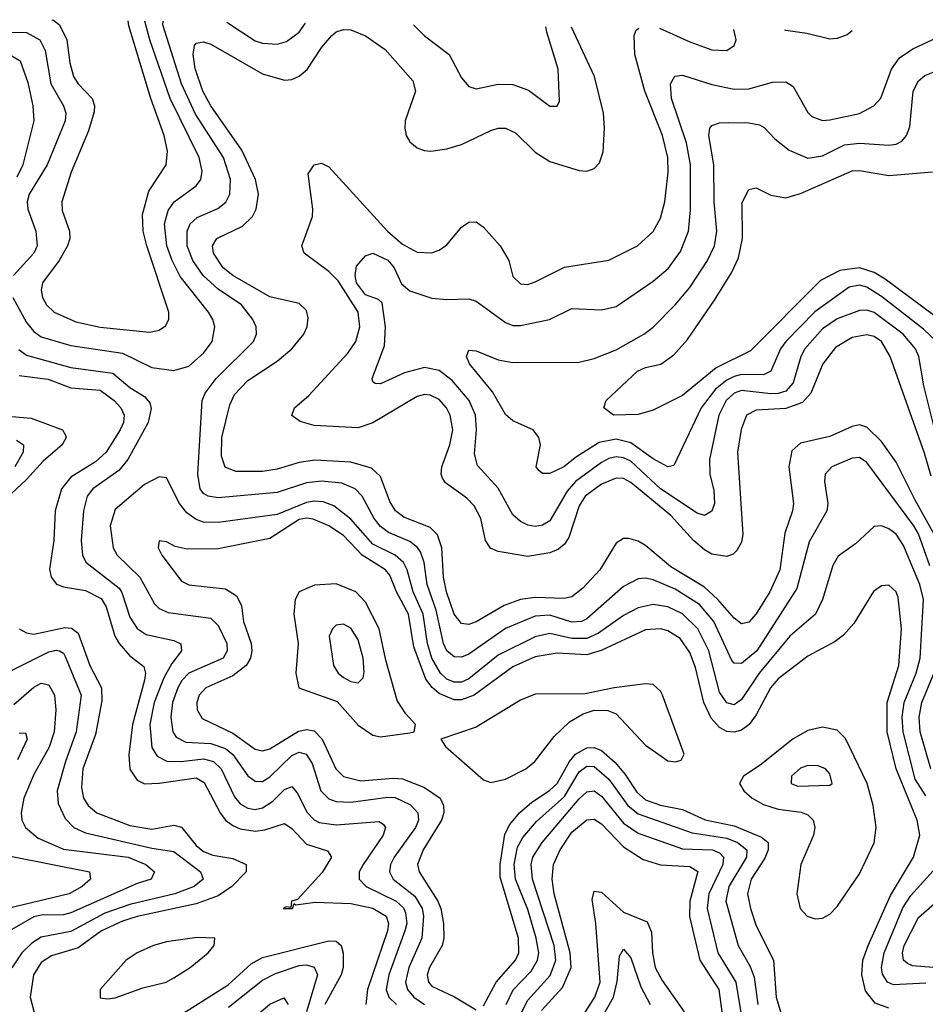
# Model space of a CAD drawing. Header units: inches. Extents: x 1308407 to 1441228, y 959628 to 1036311.
# Tile 184 of 256: x 1311291 to 1313749, y 1033610 to 1036284. Entities that reach past the tile are written whole.
import ezdxf

# ---------------------------------------------------------------- set-up
doc = ezdxf.new("R2010")
doc.units = ezdxf.units.IN
doc.header["$MEASUREMENT"] = 0
doc.layers.add('B3013', color=7, linetype='Continuous')

msp = doc.modelspace()

# ---------------------------------------------------------------- linework, layer by layer
at = {"layer": 'B3013', "color": 5}
for points, elevation in [([(1311378.4, 1036284.3), (1311382.7, 1036282.7), (1311399.2, 1036270), (1311419.4, 1036230), (1311426.9, 1036166.9), (1311437.5, 1036130), (1311450.1, 1036110), (1311487.8, 1036070), (1311494.6, 1036050), (1311493.8, 1036033.8), (1311477.8, 1035982.2), (1311431.3, 1035870), (1311405.8, 1035790), (1311406.4, 1035766.4), (1311426, 1035710), (1311426.9, 1035690), (1311421.4, 1035670), (1311398.5, 1035630), (1311353.3, 1035570), (1311349.6, 1035550), (1311353.3, 1035530), (1311363.8, 1035510), (1311384.8, 1035490), (1311443.3, 1035463.3), (1311510, 1035449.1), (1311643.9, 1035436.1), (1311670, 1035441.3), (1311687.3, 1035452.7), (1311695.6, 1035470), (1311695.8, 1035490), (1311636.2, 1035670), (1311626.5, 1035710), (1311624.4, 1035755.6), (1311641.5, 1035818.5), (1311689.2, 1035890), (1311692.8, 1035927.2), (1311683.1, 1035970), (1311647.3, 1036070), (1311587.5, 1036267.5), (1311586.1, 1036281.4)], 2780), ([(1311272.7, 1035530), (1311310, 1035461.8), (1311330, 1035437.9), (1311350, 1035423), (1311430, 1035399.7), (1311570, 1035378.2), (1311650, 1035339.9), (1311710, 1035331.6), (1311750, 1035343.1), (1311790, 1035378.3), (1311813.3, 1035410), (1311820.9, 1035450), (1311815.8, 1035470), (1311803.7, 1035490), (1311726.6, 1035586.6), (1311704.7, 1035630), (1311691, 1035670), (1311684.4, 1035730), (1311693.9, 1035766.1), (1311710.7, 1035789.3), (1311770, 1035833), (1311782.5, 1035850), (1311786.9, 1035873.1), (1311778.2, 1035910), (1311699.6, 1036070), (1311644.2, 1036230), (1311630.9, 1036280.7)], 2760), ([(1313761.3, 1034801.3), (1313730, 1034888.2), (1313717.5, 1034910), (1313590, 1035081.3), (1313570, 1035095), (1313550, 1035093.2), (1313494.9, 1035070), (1313476.8, 1035050), (1313475, 1035030), (1313484.4, 1034970), (1313481.5, 1034950), (1313433.5, 1034866.5), (1313400.6, 1034739.4), (1313292.1, 1034570), (1313250, 1034535.6), (1313230, 1034537.1), (1313224.2, 1034544.2), (1313175.4, 1034650), (1313136, 1034696), (1313070, 1034737.6), (1313010, 1034763.3), (1312990, 1034767.5), (1312970, 1034765.8), (1312930, 1034745.3), (1312830, 1034657.3), (1312815.9, 1034650), (1312790, 1034647.8), (1312730, 1034667.3), (1312690, 1034664), (1312610, 1034630.6), (1312510, 1034561.5), (1312490, 1034553.1), (1312470, 1034554.2), (1312450, 1034570.5), (1312441.1, 1034590), (1312421.1, 1034681.1), (1312397, 1034750), (1312388.6, 1034810), (1312378.8, 1034838.8), (1312371, 1034851), (1312350, 1034866.9), (1312291.8, 1034891.8), (1312270, 1034907.9), (1312252.8, 1034930), (1312220.8, 1034990), (1312201.5, 1035010), (1312165.8, 1035025.8), (1312110, 1035031.4), (1312070, 1035026.8), (1311990, 1035000.4), (1311830, 1034986.1), (1311802.4, 1034990), (1311790, 1034997.2), (1311780.6, 1035010), (1311774.3, 1035050), (1311786.7, 1035250), (1311794.5, 1035270), (1311824.9, 1035310), (1311925.6, 1035410), (1311933.9, 1035430), (1311932.8, 1035450), (1311924.3, 1035470), (1311892.8, 1035510), (1311830, 1035552), (1311789.6, 1035589.6), (1311761, 1035630), (1311745.7, 1035670), (1311745.4, 1035710), (1311754.2, 1035730), (1311773, 1035747), (1311828.7, 1035771.3), (1311851.1, 1035788.9), (1311861.9, 1035810), (1311863.5, 1035850), (1311844.8, 1035910), (1311768.1, 1036028.1), (1311730, 1036109.9), (1311680.1, 1036270), (1311680.2, 1036280)], 2740), ([(1313810, 1034820.4), (1313720.9, 1034980.9), (1313670, 1035082.9), (1313630, 1035138.7), (1313590, 1035178.1), (1313570, 1035184), (1313550, 1035179.7), (1313490, 1035152.3), (1313410, 1035133.9), (1313387, 1035113), (1313378.4, 1035070), (1313390.9, 1034970), (1313388.1, 1034950), (1313367.3, 1034890), (1313353.8, 1034790), (1313326.7, 1034730), (1313290, 1034671.1), (1313270, 1034648.1), (1313250, 1034643.8), (1313230, 1034658.8), (1313186.2, 1034710), (1313150, 1034742.8), (1313058.4, 1034798.4), (1312990, 1034856.6), (1312970, 1034868.4), (1312944.4, 1034875.6), (1312930, 1034875.6), (1312910, 1034862.6), (1312865.6, 1034790), (1312819.6, 1034740.4), (1312790, 1034716.9), (1312768, 1034712), (1312690, 1034715.3), (1312650, 1034709.4), (1312606.3, 1034693.7), (1312530, 1034648.7), (1312510, 1034641.9), (1312490, 1034644.5), (1312470, 1034669.9), (1312449.2, 1034730), (1312441.3, 1034770), (1312437.3, 1034850), (1312425.4, 1034885.4), (1312405.2, 1034905.2), (1312333.4, 1034933.4), (1312311.4, 1034950), (1312295.8, 1034975.8), (1312270, 1035043.9), (1312246.3, 1035066.3), (1312190, 1035082.9), (1312092.3, 1035087.7), (1312050, 1035081.7), (1311990, 1035063.4), (1311950, 1035057.1), (1311877.7, 1035057.7), (1311849.1, 1035069.1), (1311839.3, 1035099.3), (1311839.6, 1035150), (1311861.8, 1035238.2), (1311874, 1035266), (1311910, 1035304.8), (1311990, 1035356.8), (1312029.9, 1035390), (1312062.6, 1035430), (1312071.5, 1035450), (1312074.5, 1035474.5), (1312070, 1035494.4), (1312050, 1035513.5), (1311970, 1035532), (1311869.4, 1035589.4), (1311843.9, 1035610), (1311817.1, 1035650), (1311814.9, 1035670), (1311826.6, 1035690), (1311896.2, 1035723.8), (1311923.4, 1035750), (1311933.2, 1035770), (1311939.6, 1035810), (1311930.9, 1035850), (1311894.1, 1035930), (1311810, 1036049.9), (1311788.2, 1036090), (1311767.9, 1036152.1), (1311762.3, 1036190), (1311765.4, 1036214.6), (1311770, 1036220.8), (1311790, 1036224.2), (1311810, 1036217.7), (1311950, 1036136.9), (1312010, 1036120.5), (1312030, 1036122.2), (1312050, 1036130.6), (1312071.4, 1036148.6), (1312110.8, 1036210), (1312138.2, 1036241.8), (1312150, 1036251.2), (1312170, 1036257.9), (1312190, 1036257.2), (1312230, 1036240.5), (1312283.4, 1036203.4), (1312358.3, 1036118.3), (1312365, 1036090), (1312337.1, 1036010), (1312336.2, 1035990), (1312340.2, 1035970), (1312350, 1035952.4), (1312370, 1035936.5), (1312388.7, 1035928.7), (1312407.2, 1035927.2), (1312450, 1035933.5), (1312490, 1035945), (1312570, 1035983.4), (1312590, 1035989.6), (1312610, 1035989.5), (1312636.6, 1035976.6), (1312690, 1035924.7), (1312730, 1035899), (1312810, 1035874.5), (1312830, 1035872.9), (1312850, 1035879.8), (1312864.7, 1035895.3), (1312874.6, 1035925.4), (1312878.3, 1035990), (1312875.3, 1036030), (1312851.2, 1036130), (1312789.1, 1036264.3)], 2720), ([(1311853.6, 1036277.6), (1311856.2, 1036276.2), (1311930, 1036227.2), (1311950, 1036220.5), (1311990, 1036218.2), (1312015, 1036225), (1312050, 1036250.7), (1312067.3, 1036274.5)], 2740), ([(1313764.5, 1035044.5), (1313746.7, 1035106.7), (1313653.7, 1035370), (1313630.4, 1035410), (1313610, 1035424.1), (1313590, 1035428.8), (1313550, 1035421), (1313505.6, 1035394.4), (1313470.8, 1035350), (1313437.9, 1035270), (1313415.4, 1035244.6), (1313370, 1035228.5), (1313290, 1035223.6), (1313263.6, 1035210), (1313248.9, 1035171.1), (1313239.6, 1035110), (1313254.1, 1034885.9), (1313250, 1034865.1), (1313237.3, 1034842.7), (1313227.5, 1034832.5), (1313210, 1034826.8), (1313170, 1034833.1), (1313150, 1034844.1), (1313119.4, 1034870), (1313058.2, 1034938.2), (1312950, 1035027.8), (1312930, 1035037.9), (1312910, 1035039), (1312870, 1035022.7), (1312825.4, 1034990), (1312810, 1034963.9), (1312781.7, 1034878.3), (1312770, 1034859.7), (1312753.6, 1034846.4), (1312730, 1034836.3), (1312670, 1034826.2), (1312590, 1034839.6), (1312569.2, 1034849.2), (1312555.7, 1034870), (1312542.3, 1034930), (1312524.4, 1034964.4), (1312504.4, 1034984.4), (1312446.4, 1035026.4), (1312438.9, 1035038.9), (1312435.1, 1035050), (1312437.1, 1035070), (1312458.4, 1035130), (1312467.1, 1035170), (1312459.1, 1035210), (1312449.9, 1035230), (1312430, 1035253), (1312404.8, 1035264.8), (1312390, 1035266.7), (1312370, 1035261.2), (1312250, 1035189.1), (1312210, 1035175.5), (1312090, 1035182.6), (1312052.7, 1035192.7), (1312029.4, 1035209.4), (1312037.3, 1035230), (1312076, 1035264), (1312181.8, 1035378.2), (1312203.2, 1035410), (1312214.7, 1035450), (1312209.4, 1035490), (1312155.3, 1035575.3), (1312130, 1035600.6), (1312063.7, 1035650), (1312057, 1035670), (1312086.1, 1035750), (1312087.1, 1035770), (1312074.5, 1035865.5), (1312090, 1035890.2), (1312110, 1035894.2), (1312130, 1035885), (1312289.7, 1035710), (1312330, 1035674.8), (1312370, 1035653.1), (1312408.8, 1035651.2), (1312430, 1035658.5), (1312450, 1035673.1), (1312490, 1035720.9), (1312510, 1035734.6), (1312530, 1035735.1), (1312550, 1035721), (1312595.1, 1035670), (1312618.4, 1035630), (1312630, 1035586.4), (1312650, 1035566.9), (1312670, 1035565.2), (1312690, 1035572.1), (1312770, 1035611.8), (1312890, 1035630.8), (1312967.7, 1035670), (1313010, 1035709.3), (1313030, 1035745.3), (1313042, 1035790), (1313050.9, 1035870), (1313050.3, 1035910), (1313036, 1035970), (1312987.4, 1036090), (1312961, 1036190), (1312958.4, 1036241.6), (1312964.1, 1036255.9), (1312971.5, 1036261.7)], 2680), ([(1312359.9, 1036270.4), (1312390, 1036240.9), (1312456.5, 1036190), (1312490, 1036126.7), (1312510, 1036103.1), (1312530, 1036096.9), (1312590, 1036109.4), (1312630, 1036108.7), (1312672.5, 1036092.5), (1312730, 1036049.2), (1312750, 1036049), (1312756.6, 1036063.4), (1312752.7, 1036150), (1312722.2, 1036250), (1312719.5, 1036265.3)], 2740), ([(1313027.3, 1036261), (1313110, 1036223.8), (1313170, 1036202.7), (1313210, 1036200.5), (1313230, 1036214), (1313235.7, 1036230), (1313229.5, 1036258.1)], 2680), ([(1311270, 1036250.1), (1311310, 1036249.4), (1311345.8, 1036230), (1311360.3, 1036200.3), (1311375.8, 1036110), (1311410.1, 1036050), (1311416.6, 1036030), (1311415, 1036010), (1311365.8, 1035890), (1311316.9, 1035810), (1311312, 1035790), (1311313.8, 1035770), (1311335.5, 1035710), (1311338.4, 1035670), (1311329.3, 1035650), (1311274.6, 1035590)], 2760), ([(1313774, 1035174), (1313745.2, 1035290), (1313731, 1035370), (1313722.6, 1035390), (1313689.2, 1035430), (1313610, 1035488.7), (1313590, 1035495), (1313570, 1035494.1), (1313510, 1035471.5), (1313470, 1035444.7), (1313421.8, 1035390), (1313410.8, 1035369.2), (1313390, 1035298.4), (1313370, 1035275.6), (1313350, 1035268.7), (1313330, 1035268.1), (1313250, 1035277.4), (1313230, 1035269.9), (1313208.6, 1035250), (1313188.9, 1035210), (1313163.1, 1035090), (1313163.9, 1035050), (1313174.6, 1035005.4), (1313176.8, 1034970), (1313170, 1034949.7), (1313150, 1034937.6), (1313130, 1034943.7), (1313030.3, 1035010), (1312950, 1035085.5), (1312930, 1035094.6), (1312910, 1035096.8), (1312890, 1035092.6), (1312870, 1035081.9), (1312799.8, 1035030), (1312776.6, 1035003.4), (1312730, 1034923.2), (1312710, 1034911.2), (1312690, 1034908.3), (1312670, 1034911.9), (1312650, 1034921.7), (1312630, 1034939.8), (1312590, 1035012), (1312533.4, 1035073.4), (1312525.5, 1035105.5), (1312530.6, 1035170), (1312528, 1035210), (1312510.6, 1035250), (1312464.7, 1035304.7), (1312430, 1035331.8), (1312390, 1035339.7), (1312335.2, 1035324.8), (1312270, 1035295.6), (1312256.2, 1035296.2), (1312250, 1035301.2), (1312247.8, 1035310), (1312281.2, 1035398.8), (1312284.4, 1035450), (1312275.4, 1035515.4), (1312264.8, 1035524.8), (1312230, 1035537.4), (1312205.3, 1035570), (1312201.6, 1035590), (1312205.1, 1035614.9), (1312230, 1035642.7), (1312250, 1035650.1), (1312290, 1035630.9), (1312307.9, 1035610), (1312327.2, 1035567.2), (1312350, 1035547.7), (1312410, 1035527.9), (1312450, 1035524.1), (1312510, 1035525.8), (1312530, 1035520.2), (1312610, 1035461.8), (1312630, 1035454.1), (1312650, 1035453.8), (1312729.5, 1035470.5), (1312790, 1035499.8), (1312870, 1035496.6), (1312910, 1035505.7), (1313010, 1035573.9), (1313051.1, 1035608.9), (1313085, 1035655), (1313105.9, 1035710), (1313112.1, 1035767.9), (1313111.7, 1035890), (1313100.5, 1035950), (1313059.7, 1036070), (1313057.2, 1036110), (1313068.8, 1036131.2), (1313090, 1036133.5), (1313170, 1036108.7), (1313230, 1036096), (1313270, 1036096.3), (1313334.2, 1036114.2), (1313370, 1036115.1), (1313390, 1036102.7), (1313430, 1036032.6), (1313441.4, 1036021.4), (1313470, 1036010.1), (1313490, 1036012), (1313570.6, 1036029.4), (1313609.1, 1036050), (1313628.5, 1036071.5), (1313657.6, 1036150), (1313679.3, 1036180.7), (1313714.8, 1036205.2), (1313796.5, 1036243.5)], 2660), ([(1313550.3, 1036253.6), (1313536.7, 1036243.3), (1313510, 1036232.9), (1313490, 1036231.4), (1313427.2, 1036247.2), (1313370, 1036254.7), (1313366.6, 1036256.2)], 2660), ([(1311270, 1036185.8), (1311292.6, 1036172.6), (1311313.6, 1036113.6), (1311326.7, 1036050), (1311329.7, 1036010), (1311300.2, 1035890), (1311283.4, 1035856.6)], 2740), ([(1313778.9, 1035410), (1313743.8, 1035443.8), (1313630, 1035532.1), (1313590, 1035558), (1313570, 1035563.5), (1313542.3, 1035557.7), (1313449.2, 1035490.8), (1313370.1, 1035410), (1313356.2, 1035390), (1313330, 1035329.9), (1313310, 1035320.1), (1313250, 1035320.3), (1313230, 1035315.3), (1313210, 1035305.2), (1313179.4, 1035280.6), (1313140.6, 1035230), (1313066.4, 1035073.6), (1313050, 1035069.8), (1313010, 1035091.4), (1312950, 1035135.3), (1312910, 1035144.7), (1312864.1, 1035135.9), (1312802.5, 1035097.5), (1312767.9, 1035070), (1312730, 1035051.6), (1312710, 1035052.1), (1312700.2, 1035060.2), (1312693.1, 1035070), (1312704.8, 1035130), (1312699.8, 1035150), (1312685.1, 1035170), (1312630, 1035195), (1312610, 1035211.9), (1312574, 1035274), (1312512.2, 1035350), (1312503.9, 1035370), (1312510, 1035386.4), (1312530, 1035385.4), (1312590, 1035360.1), (1312630, 1035353.3), (1312810, 1035354.6), (1312850, 1035363.8), (1312910, 1035387.3), (1312985, 1035430), (1313010, 1035449.5), (1313070, 1035509.5), (1313110, 1035557.2), (1313157.4, 1035630), (1313176.7, 1035670), (1313183.1, 1035710), (1313176, 1035790), (1313175.2, 1035890), (1313161.2, 1035970), (1313164.5, 1035990), (1313170, 1035997.2), (1313190, 1036003.9), (1313215.3, 1036004.7), (1313270, 1036004.1), (1313298.6, 1035998.6), (1313311.8, 1035991.8), (1313340.8, 1035960.8), (1313379.2, 1035930), (1313430, 1035907.9), (1313470, 1035914.2), (1313530, 1035944.6), (1313570, 1035949.3), (1313650, 1035943.1), (1313670, 1035945.9), (1313685.2, 1035954.8), (1313697.5, 1035970), (1313706.8, 1035993.2), (1313716.4, 1036090), (1313730, 1036118.6), (1313747.4, 1036132.6), (1313770, 1036141.8)], 2640), ([(1313777.5, 1035477.5), (1313639.8, 1035579.8), (1313610, 1035598.1), (1313570, 1035610), (1313516.9, 1035603.1), (1313464.2, 1035575.8), (1313274.8, 1035385.2), (1313181.1, 1035338.9), (1313090, 1035263.8), (1313010, 1035223.5), (1312970, 1035211.7), (1312902.7, 1035210), (1312876.2, 1035230), (1312883, 1035250), (1312967.6, 1035330), (1312990, 1035340.1), (1313030.9, 1035349.1), (1313066.3, 1035373.7), (1313103.9, 1035416.1), (1313177.2, 1035522.8), (1313223.3, 1035596.7), (1313242.3, 1035637.7), (1313252.6, 1035690), (1313251.8, 1035788.2), (1313270, 1035823.1), (1313290, 1035827.6), (1313330, 1035807.5), (1313370, 1035800.5), (1313410, 1035812.4), (1313550, 1035874.1), (1313570, 1035875.1), (1313650, 1035861.3), (1313768.5, 1035871.5)], 2620), ([(1311289, 1035389), (1311310, 1035373.2), (1311430, 1035340.1), (1311544.3, 1035324.3), (1311590, 1035285.4), (1311630, 1035260.6), (1311644, 1035244), (1311648.3, 1035228.3), (1311640.3, 1035190), (1311584.9, 1035090), (1311559.9, 1035060.1), (1311489.8, 1035010.2), (1311474, 1034990), (1311464.4, 1034950), (1311458.5, 1034870), (1311461.8, 1034830), (1311470.8, 1034810.8), (1311560.8, 1034740.8), (1311568.7, 1034728.7), (1311590, 1034661.7), (1311610, 1034630.7), (1311634.5, 1034614.5), (1311710, 1034597.9), (1311728.8, 1034588.8), (1311730.8, 1034570), (1311704.4, 1034535.6), (1311682.8, 1034497.2), (1311656.6, 1034430), (1311644.9, 1034370), (1311650, 1034307.5), (1311664, 1034284), (1311690.3, 1034270.3), (1311729.5, 1034269.5), (1311790, 1034276.7), (1311817.2, 1034270), (1311837.8, 1034250), (1311873.8, 1034173.8), (1311890, 1034155), (1311910, 1034142.9), (1311930, 1034139.6), (1311950, 1034143.8), (1311977.8, 1034162.2), (1312010, 1034193.6), (1312030, 1034201.4), (1312044.4, 1034184.4), (1312071, 1034131), (1312090, 1034111), (1312104, 1034104), (1312150, 1034098.1), (1312266.6, 1034106.6), (1312278.9, 1034098.9), (1312283.9, 1034090), (1312277.5, 1034070), (1312223.4, 1033990), (1312212.9, 1033970), (1312212.2, 1033950), (1312231.2, 1033930), (1312312.5, 1033890), (1312332.6, 1033872.6), (1312338.4, 1033858.4), (1312341.6, 1033830), (1312336.8, 1033810), (1312293.1, 1033690), (1312286.2, 1033650), (1312293.1, 1033630), (1312313.5, 1033610)], 2740), ([(1311290, 1035317.9), (1311368.3, 1035308.3), (1311430, 1035284.7), (1311510, 1035278.5), (1311548, 1035250), (1311566.2, 1035230), (1311575.2, 1035210), (1311572.9, 1035190), (1311563.7, 1035170), (1311525.7, 1035110), (1311496.9, 1035083.1), (1311430, 1035041.5), (1311404.9, 1035010), (1311387.8, 1034950), (1311383.5, 1034870), (1311372.2, 1034792.2), (1311376.8, 1034770), (1311391.5, 1034751.5), (1311410, 1034744.3), (1311470, 1034734.1), (1311512, 1034712), (1311526.2, 1034690), (1311549.8, 1034610), (1311560.9, 1034590), (1311590, 1034556.5), (1311628.1, 1034528.1), (1311632.9, 1034510), (1311630.4, 1034490.4), (1311597, 1034370), (1311587.7, 1034287.7), (1311590, 1034249.2), (1311610, 1034219), (1311630, 1034209.3), (1311670, 1034210.4), (1311770, 1034225.1), (1311792.3, 1034212.3), (1311835.2, 1034130), (1311850, 1034110.1), (1311870, 1034095.5), (1311890, 1034087), (1311930, 1034080.7), (1311956.2, 1034083.8), (1312010, 1034101), (1312030, 1034087.8), (1312070, 1034045.1), (1312127, 1034027), (1312137.8, 1034010), (1312111.8, 1033968.2), (1312045.1, 1033894.9), (1312028.8, 1033890), (1312027.3, 1033872.7), (1312014.5, 1033874.5), (1312006, 1033870), (1312031.6, 1033870), (1312036.4, 1033883.6), (1312040.7, 1033880.7), (1312092.8, 1033887.2), (1312190, 1033883.6), (1312250, 1033871.6), (1312286, 1033850), (1312291.9, 1033830), (1312289.3, 1033810), (1312234.9, 1033650), (1312230.9, 1033610)], 2720), ([(1311270, 1035206.2), (1311322.3, 1035202.3), (1311407.8, 1035170), (1311415.9, 1035155.9), (1311417, 1035150), (1311406.1, 1035130), (1311354.8, 1035085.2), (1311310, 1035035.3), (1311239.9, 1034970)], 2680), ([(1311282.7, 1035142.7), (1311301.6, 1035130), (1311300.6, 1035110), (1311278.2, 1035070)], 2660), ([(1313750, 1034176.4), (1313721.8, 1034221.8), (1313688.7, 1034350), (1313686.2, 1034390), (1313691.6, 1034430), (1313724.2, 1034510), (1313735.3, 1034550), (1313743.8, 1034710), (1313734.1, 1034750), (1313690, 1034856.5), (1313670, 1034886.7), (1313650, 1034901.5), (1313630, 1034909.3), (1313610, 1034907.5), (1313559.2, 1034860.8), (1313512.4, 1034827.6), (1313497.9, 1034802.1), (1313470.1, 1034710), (1313451.1, 1034670), (1313381.4, 1034610), (1313298.3, 1034510), (1313250, 1034438), (1313230, 1034424), (1313210, 1034428.9), (1313190, 1034458), (1313161.2, 1034570), (1313131.7, 1034630), (1313090.3, 1034670.3), (1313050, 1034689.9), (1313010, 1034696.1), (1312970, 1034687.2), (1312930, 1034665.9), (1312861.6, 1034618.4), (1312830, 1034604), (1312790, 1034603.4), (1312730, 1034617), (1312690, 1034608.6), (1312590, 1034558.5), (1312510, 1034494.4), (1312490, 1034485.4), (1312470, 1034484.8), (1312450, 1034493.7), (1312433.2, 1034510), (1312410, 1034550), (1312397.7, 1034590), (1312386.3, 1034670), (1312359, 1034730), (1312342.9, 1034790), (1312332.9, 1034810), (1312310.3, 1034830.3), (1312250, 1034860.2), (1312190, 1034927.6), (1312143.6, 1034963.6), (1312114.7, 1034974.7), (1312090, 1034976.6), (1312070, 1034973.4), (1311990, 1034940.7), (1311830, 1034918.8), (1311790, 1034919.7), (1311770, 1034926.7), (1311744.8, 1034944.8), (1311724.9, 1034970), (1311690, 1035039.8), (1311670, 1035042.9), (1311630, 1035021.5), (1311550, 1034953.7), (1311537.2, 1034910), (1311544.9, 1034850), (1311556, 1034830), (1311617, 1034770), (1311657.5, 1034697.5), (1311670, 1034685.2), (1311694.4, 1034674.4), (1311810, 1034658.8), (1311830, 1034639.4), (1311853.4, 1034590), (1311854.5, 1034570), (1311843.1, 1034550), (1311750.6, 1034510), (1311731.4, 1034490), (1311720.1, 1034470), (1311706.3, 1034430), (1311701.6, 1034390), (1311706.6, 1034350), (1311716.1, 1034336.1), (1311742.2, 1034322.2), (1311810, 1034318.5), (1311850, 1034305), (1311870, 1034288.9), (1311910, 1034230.6), (1311930, 1034216.1), (1311950, 1034215.7), (1311970, 1034228.1), (1312030, 1034285.8), (1312050, 1034295.3), (1312069, 1034290), (1312084.6, 1034264.6), (1312108.3, 1034190), (1312130, 1034168.1), (1312150, 1034161.1), (1312190, 1034158.9), (1312290, 1034172.9), (1312310, 1034171.9), (1312352, 1034152), (1312371.4, 1034130), (1312373.3, 1034110), (1312365.7, 1034090), (1312307.7, 1034010), (1312297.9, 1033990), (1312295.2, 1033970), (1312304.8, 1033950), (1312363.9, 1033903.9), (1312383.1, 1033870), (1312387.5, 1033850), (1312382.5, 1033790), (1312347, 1033710), (1312338.6, 1033670), (1312344, 1033650), (1312360.8, 1033630), (1312389.4, 1033609.4)], 2760), ([(1313650, 1033599.4), (1313613, 1033613), (1313586.4, 1033646.4), (1313576.4, 1033690), (1313579.3, 1033730), (1313593.8, 1033770), (1313654.4, 1033905.6), (1313717, 1034010), (1313733.9, 1034070), (1313726.9, 1034110), (1313669.8, 1034250), (1313645.2, 1034350), (1313645.2, 1034430), (1313677.2, 1034530), (1313684.7, 1034630), (1313675.1, 1034715.1), (1313670, 1034730.7), (1313650, 1034748.1), (1313630, 1034746.5), (1313608.3, 1034731.7), (1313555.3, 1034644.7), (1313527.3, 1034612.7), (1313504.7, 1034595.3), (1313430, 1034555.6), (1313350, 1034494.2), (1313328.5, 1034470), (1313290, 1034396.6), (1313270.7, 1034370), (1313250, 1034355), (1313230, 1034349.1), (1313210, 1034351.5), (1313190, 1034362.1), (1313167.4, 1034387.4), (1313147.9, 1034430), (1313125.3, 1034525.3), (1313110, 1034566.1), (1313083.3, 1034603.3), (1313050, 1034624.9), (1313030, 1034629.6), (1312990, 1034627), (1312869.2, 1034570.8), (1312830, 1034559.5), (1312750, 1034564.1), (1312690, 1034554.1), (1312630, 1034526.8), (1312524.3, 1034450), (1312490, 1034437.2), (1312470, 1034437.3), (1312430, 1034454.3), (1312410.6, 1034470.6), (1312393.7, 1034493.7), (1312361.2, 1034581.2), (1312346.6, 1034670), (1312313.4, 1034730), (1312296.1, 1034776.1), (1312284.2, 1034790), (1312220.4, 1034830), (1312170, 1034883.5), (1312130, 1034909.7), (1312087.6, 1034927.6), (1312070, 1034930.4), (1312050, 1034926.6), (1311970, 1034875.1), (1311830, 1034847), (1311745.9, 1034845.9), (1311713.4, 1034853.4), (1311690, 1034866.3), (1311670, 1034868.7), (1311666.9, 1034850), (1311677.3, 1034830), (1311730, 1034759.4), (1311750, 1034749.1), (1311850, 1034738.5), (1311880, 1034720), (1311893.5, 1034693.5), (1311898.6, 1034650), (1311919, 1034590), (1311921.5, 1034570), (1311917.9, 1034550), (1311906.1, 1034530), (1311870, 1034502.5), (1311796.6, 1034470), (1311778.4, 1034450), (1311772.4, 1034430), (1311773.1, 1034410), (1311786.5, 1034386.5), (1311870, 1034346.3), (1311930, 1034303.4), (1311950, 1034299), (1311970, 1034304.5), (1312047.9, 1034352.1), (1312070, 1034356.2), (1312090, 1034352.6), (1312111.7, 1034330), (1312149.6, 1034249.6), (1312170, 1034229.3), (1312216.9, 1034216.9), (1312304.6, 1034224.6), (1312330, 1034222.6), (1312390, 1034199.1), (1312431.9, 1034170), (1312441.8, 1034150), (1312442.5, 1034130), (1312435.9, 1034110), (1312385.9, 1034030), (1312371.2, 1033990), (1312375.8, 1033970), (1312426.1, 1033890), (1312434.5, 1033870), (1312441.6, 1033830), (1312442.4, 1033790), (1312438.2, 1033770), (1312403.6, 1033710), (1312397.3, 1033690), (1312400.9, 1033670), (1312410, 1033659.1), (1312470.8, 1033630.8), (1312530, 1033595.3)], 2780), ([(1311290.2, 1034630), (1311310, 1034619), (1311330, 1034615.8), (1311413.8, 1034633.8), (1311431.9, 1034631.9), (1311450, 1034618.5), (1311481.5, 1034530), (1311512.9, 1034470), (1311514.1, 1034434.1), (1311497.2, 1034342.8), (1311462.9, 1034250), (1311458.8, 1034198.8), (1311464.7, 1034170), (1311476.8, 1034150), (1311500.4, 1034130), (1311590, 1034096), (1311650, 1034085.7), (1311710, 1034096.7), (1311730, 1034091.7), (1311770, 1034041.4), (1311790, 1034025.1), (1311815.4, 1034015.4), (1311870, 1034005.8), (1311906, 1033990), (1311906.2, 1033970), (1311867.2, 1033930), (1311830, 1033904.5), (1311770, 1033883.1), (1311610, 1033848.9), (1311570, 1033836.2), (1311513.7, 1033810), (1311450, 1033763.6), (1311378, 1033742), (1311350, 1033724.1), (1311328.4, 1033690), (1311319.6, 1033630), (1311363.5, 1033463.5)], 2680), ([(1311265.1, 1034514.9), (1311370, 1034567.1), (1311390, 1034572.4), (1311399.6, 1034570), (1311410, 1034564.2), (1311415, 1034555), (1311457.9, 1034450), (1311444.3, 1034350), (1311415.2, 1034270), (1311392.8, 1034190), (1311395.5, 1034155.5), (1311415, 1034115), (1311438.4, 1034090), (1311470, 1034075.9), (1311650, 1034034.6), (1311710, 1034025.2), (1311781.9, 1033970), (1311788.8, 1033950), (1311764.4, 1033930), (1311712.7, 1033910), (1311590, 1033881.6), (1311522.7, 1033857.3), (1311430, 1033807.8), (1311350, 1033792.3), (1311324, 1033776), (1311297.2, 1033750), (1311270.3, 1033709.7)], 2660), ([(1313764, 1034250), (1313734.9, 1034350), (1313732.7, 1034390), (1313739.8, 1034430), (1313781.1, 1034530)], 2740), ([(1311275.1, 1034424.9), (1311330, 1034471.7), (1311350, 1034482.7), (1311370, 1034478.1), (1311386, 1034450), (1311389.7, 1034410), (1311385.1, 1034350), (1311371.6, 1034308.4), (1311330, 1034234.6), (1311302.1, 1034170), (1311295.4, 1034130), (1311297.4, 1034110), (1311307.2, 1034090), (1311341.7, 1034061.7), (1311410, 1034031.7), (1311585.8, 1034010), (1311633.6, 1033990), (1311656.8, 1033970), (1311647.8, 1033950), (1311610, 1033938.5), (1311430, 1033859), (1311410, 1033853.6), (1311350, 1033852), (1311330, 1033847.5), (1311263.8, 1033810)], 2640), ([(1311290, 1034346.8), (1311307.1, 1034347.1), (1311311.7, 1034330), (1311285.6, 1034274.4)], 2620), ([(1312550, 1033606.2), (1312584.4, 1033670), (1312636.6, 1033730), (1312646.1, 1033750), (1312644.9, 1033790), (1312595.3, 1033955.3), (1312595.2, 1033990), (1312607.7, 1034072.3), (1312621, 1034099), (1312647.5, 1034130), (1312681, 1034159), (1312729.5, 1034190.5), (1312749.7, 1034210.3), (1312783.4, 1034270), (1312799.7, 1034290), (1312830, 1034307), (1312850, 1034307.9), (1312870, 1034299.4), (1312906.9, 1034266.9), (1312934.7, 1034234.7), (1312966, 1034186), (1312990, 1034165.9), (1313030, 1034151.4), (1313090, 1034139.5), (1313151.6, 1034111.6), (1313230, 1034095), (1313304.4, 1034064.4), (1313322.6, 1034050), (1313322.7, 1034030), (1313313, 1034007), (1313275.9, 1033950), (1313266.6, 1033910), (1313274.1, 1033870), (1313290, 1033823.5), (1313337, 1033730), (1313343.8, 1033630), (1313372.8, 1033532.8)], 2780), ([(1312611.4, 1033610), (1312630.5, 1033649.5), (1312679.5, 1033700.5), (1312696.4, 1033730), (1312699.7, 1033750), (1312693.3, 1033790), (1312670, 1033867.9), (1312636.4, 1033950), (1312633.1, 1033990), (1312642.6, 1034037.4), (1312656.4, 1034063.6), (1312693.6, 1034106.4), (1312770, 1034174.5), (1312810, 1034241.3), (1312830, 1034257.4), (1312850, 1034256.4), (1312890, 1034221.9), (1312941.4, 1034150), (1312970, 1034127.6), (1313116, 1034076), (1313210, 1034061.4), (1313239.6, 1034050), (1313264.6, 1034030), (1313263.3, 1034010), (1313215.3, 1033930), (1313207.4, 1033890), (1313241.4, 1033770), (1313273.3, 1033713.3), (1313284.3, 1033684.3), (1313294.6, 1033610)], 2760), ([(1312654.2, 1033590), (1312670, 1033621.4), (1312731.1, 1033688.9), (1312746.5, 1033730), (1312741.3, 1033770), (1312683, 1033950), (1312679.7, 1033990), (1312684.1, 1034010), (1312709.3, 1034050), (1312810, 1034168.1), (1312830, 1034187.5), (1312850, 1034189.7), (1312870, 1034175.8), (1312930, 1034102.4), (1312970, 1034075.3), (1313090, 1034032.9), (1313171, 1034030), (1313190, 1034021.3), (1313201.6, 1034010), (1313199.8, 1033990), (1313161.8, 1033910), (1313157.2, 1033870), (1313185.9, 1033750), (1313234.8, 1033670), (1313255, 1033550)], 2740), ([(1312706.9, 1033593.1), (1312764, 1033656), (1312787.8, 1033710), (1312785.4, 1033750), (1312741.3, 1033910), (1312736.3, 1033950), (1312740.2, 1033990), (1312757.7, 1034030), (1312790, 1034077.6), (1312830, 1034111.3), (1312850, 1034112.9), (1312870, 1034100.8), (1312930, 1034037.9), (1312983.3, 1034003.3), (1313030, 1033988.8), (1313110, 1033984.4), (1313131.2, 1033971.2), (1313109.6, 1033890), (1313108.7, 1033848.7), (1313136.8, 1033730), (1313188.4, 1033650), (1313199.8, 1033570)], 2720), ([(1311271.2, 1034011.2), (1311481.1, 1033970), (1311483, 1033950), (1311460.5, 1033930), (1311425.5, 1033910), (1311259, 1033870)], 2620), ([(1313750, 1033667.2), (1313662.9, 1033662.9), (1313646.1, 1033670), (1313632.5, 1033692.5), (1313629.9, 1033710), (1313636.9, 1033750), (1313687.7, 1033872.3), (1313710, 1033906.1), (1313778.3, 1033981.7)], 2760), ([(1312797.3, 1033542.7), (1312852.4, 1033630), (1312866.8, 1033670), (1312855.2, 1033830), (1312844.9, 1033895.1), (1312850, 1033917.7), (1312870, 1033914.7), (1312930, 1033860.5), (1312994.3, 1033834.3), (1313006.3, 1033806.3), (1313008.2, 1033750), (1313016.1, 1033710), (1313034.8, 1033674.8), (1313094.7, 1033590)], 2680), ([(1313770, 1033710.2), (1313714.5, 1033714.5), (1313700.6, 1033720.6), (1313689.9, 1033730), (1313687.4, 1033750), (1313691.5, 1033770), (1313730, 1033846.3), (1313810, 1033915.8)], 2740), ([(1311734.3, 1033585.7), (1311856.8, 1033663.2), (1311919.6, 1033720.4), (1311950, 1033737.8), (1312130, 1033782.8), (1312150, 1033781.8), (1312163.9, 1033770), (1312169.1, 1033749.1), (1312169.5, 1033710), (1312163.4, 1033690), (1312119.4, 1033610)], 2680), ([(1312857.3, 1033550), (1312902.7, 1033630), (1312912.5, 1033672.5), (1312919.4, 1033740.6), (1312930, 1033760.2), (1312950, 1033736.5), (1312977.3, 1033657.3), (1313002.2, 1033610)], 2660), ([(1311857.7, 1033602.3), (1311950, 1033675.6), (1311985.8, 1033694.2), (1312050, 1033715.2), (1312070, 1033717), (1312090, 1033711.4), (1312099.3, 1033690), (1312069.6, 1033590)], 2660), ([(1311910, 1033560.3), (1311970, 1033610.9), (1312008.2, 1033628.2), (1312020.3, 1033610)], 2640)]:
    msp.add_lwpolyline(points, dxfattribs=dict(at, elevation=elevation))
for points, elevation in [([(1312150, 1034752.1), (1312091.3, 1034748.7), (1312050.1, 1034730), (1312039.2, 1034710), (1312035, 1034670), (1312047.4, 1034590), (1312041, 1034510), (1312048.6, 1034470), (1312152.4, 1034432.4), (1312210, 1034368.2), (1312250, 1034340.8), (1312270, 1034336.3), (1312350, 1034347.3), (1312362, 1034350), (1312365, 1034370), (1312338.9, 1034398.9), (1312315.6, 1034435.6), (1312284.8, 1034544.8), (1312266.9, 1034630), (1312230, 1034702.1), (1312203.4, 1034730)], 2820), ([(1312170, 1034642.4), (1312150, 1034639.7), (1312140.3, 1034630), (1312131.2, 1034610), (1312143, 1034530), (1312155.2, 1034510), (1312170, 1034497.7), (1312190, 1034486.7), (1312210, 1034483.2), (1312223.1, 1034496.9), (1312226.5, 1034513.5), (1312223.2, 1034550), (1312210, 1034600.5), (1312190, 1034631.5)], 2840), ([(1312990, 1034480.9), (1312904.9, 1034470), (1312826.2, 1034453.8), (1312690, 1034452.7), (1312650, 1034435.9), (1312530, 1034362.9), (1312434, 1034330), (1312446.5, 1034310), (1312550, 1034219.9), (1312570, 1034212.6), (1312610, 1034221.8), (1312664.5, 1034250), (1312689.2, 1034270), (1312742, 1034338), (1312783, 1034377), (1312820.5, 1034399.5), (1312850, 1034408.8), (1312887.8, 1034407.8), (1312910, 1034398.7), (1312990, 1034314.3), (1313050, 1034271.7), (1313071, 1034269), (1313086.6, 1034273.4), (1313094.5, 1034290), (1313035.4, 1034450), (1313030, 1034461.1), (1313010, 1034478.6)], 2820), ([(1313470, 1034362.5), (1313430, 1034353.4), (1313390, 1034331.3), (1313300.5, 1034259.5), (1313255.4, 1034230), (1313245, 1034210), (1313256, 1034190), (1313278.7, 1034170), (1313310, 1034152.8), (1313350, 1034140.3), (1313412, 1034132), (1313430, 1034125.1), (1313444.8, 1034110), (1313448.7, 1034090), (1313445.3, 1034070), (1313411.1, 1033990), (1313399.9, 1033910), (1313409.3, 1033870), (1313428.4, 1033850), (1313450, 1033842.2), (1313470, 1033843.8), (1313490, 1033854.6), (1313510, 1033875.9), (1313570, 1033964.4), (1313610, 1034048.4), (1313615.4, 1034090), (1313607.3, 1034150), (1313590.8, 1034210), (1313532.1, 1034332.1), (1313510, 1034354.9)], 2820), ([(1313430, 1034258.7), (1313410, 1034252), (1313385.9, 1034230), (1313384.5, 1034210), (1313403.1, 1034203.1), (1313490, 1034205.5), (1313495.8, 1034210), (1313490, 1034236), (1313478.2, 1034250), (1313458.3, 1034258.3)], 2840), ([(1311771.8, 1033791.8), (1311690, 1033779.5), (1311654.5, 1033770), (1311610.1, 1033750), (1311580.4, 1033730), (1311509.3, 1033650), (1311510, 1033628.2), (1311530, 1033624.8), (1311550, 1033627.8), (1311625.1, 1033654.9), (1311688.9, 1033670), (1311710, 1033681.7), (1311754.1, 1033710), (1311803, 1033750), (1311819.1, 1033770), (1311820.5, 1033790)], 2720)]:
    msp.add_lwpolyline(points, close=True, dxfattribs=dict(at, elevation=elevation))

doc.saveas('drawing.dxf')
